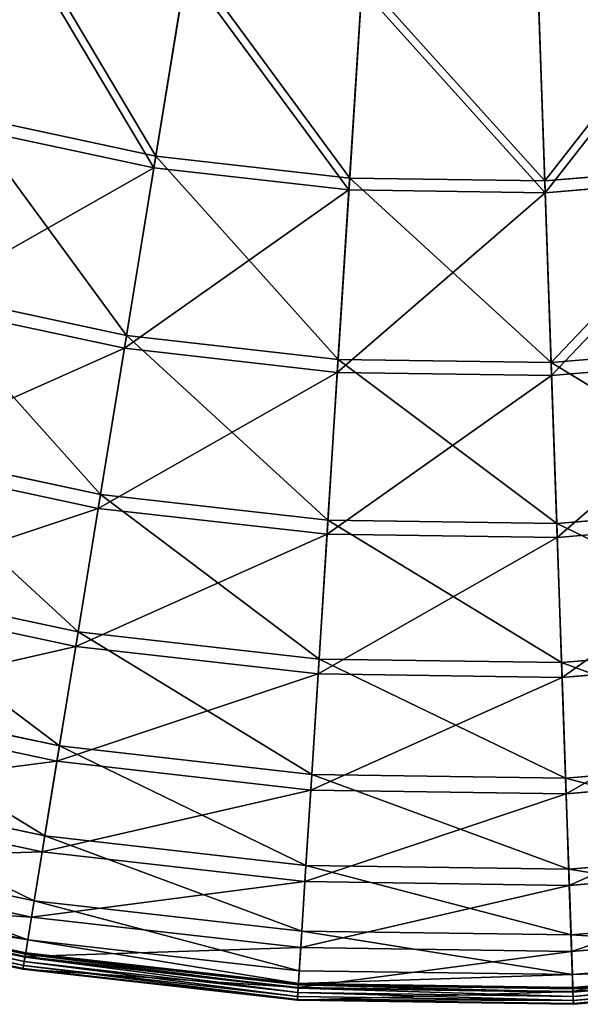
# Model space of a CAD drawing. Extents: x 0 to 1230, y 0 to 270.
# Tile 94 of 245: x 593 to 620, y 0 to 47. Entities that reach past the tile are written whole.
import ezdxf

# ---------------------------------------------------------------- set-up
doc = ezdxf.new("R2010")
doc.units = 0
doc.layers.get('0').update_dxf_attribs({"color": 13, "linetype": 'CONTINUOUS'})

# ---------------------------------------------------------------- blocks, each defined once
blk = doc.blocks.new('GROUP_6')
for p, q in [((119.752, 40.801, 93.62), (121.304, 50.314, 102.346)), ((119.66, 40.237, 94.193), (121.222, 49.808, 102.972)), ((129.074, 39.747, 93.62), (129.686, 49.366, 102.346)), ((138.454, 39.611, 93.62), (138.12, 49.244, 102.346)), ((129.037, 39.176, 94.193), (129.653, 48.854, 102.972)), ((138.138, 48.731, 102.972), (138.473, 39.04, 94.193)), ((110.579, 42.764, 93.62), (119.752, 40.801, 93.62)), ((119.66, 40.237, 94.193), (110.432, 42.212, 94.193)), ((118.345, 32.179, 83.993), (119.752, 40.801, 93.62)), ((119.752, 40.801, 93.62), (129.074, 39.747, 93.62)), ((138.454, 39.611, 93.62), (147.802, 40.395, 93.62)), ((118.245, 31.562, 84.507), (119.66, 40.237, 94.193)), ((129.037, 39.176, 94.193), (119.66, 40.237, 94.193)), ((147.877, 39.828, 94.193), (138.473, 39.04, 94.193)), ((128.519, 31.028, 83.993), (129.074, 39.747, 93.62)), ((129.074, 39.747, 93.62), (138.454, 39.611, 93.62)), ((138.756, 30.88, 83.993), (138.454, 39.611, 93.62)), ((128.479, 30.404, 84.507), (129.037, 39.176, 94.193)), ((138.473, 39.04, 94.193), (129.037, 39.176, 94.193)), ((138.473, 39.04, 94.193), (138.778, 30.255, 84.507)), ((108.334, 34.322, 83.993), (118.345, 32.179, 83.993)), ((118.245, 31.562, 84.507), (108.173, 33.718, 84.507)), ((117.097, 24.531, 73.557), (118.345, 32.179, 83.993)), ((118.345, 32.179, 83.993), (128.519, 31.028, 83.993)), ((138.756, 30.88, 83.993), (148.958, 31.736, 83.993)), ((116.989, 23.867, 74.007), (118.245, 31.562, 84.507)), ((128.479, 30.404, 84.507), (118.245, 31.562, 84.507)), ((128.026, 23.295, 73.557), (128.519, 31.028, 83.993)), ((128.519, 31.028, 83.993), (138.756, 30.88, 83.993)), ((139.024, 23.135, 73.557), (138.756, 30.88, 83.993)), ((149.041, 31.116, 84.507), (138.778, 30.255, 84.507)), ((127.984, 22.623, 74.007), (128.479, 30.404, 84.507)), ((138.778, 30.255, 84.507), (128.479, 30.404, 84.507)), ((138.778, 30.255, 84.507), (139.047, 22.463, 74.007)), ((106.342, 26.833, 73.557), (117.097, 24.531, 73.557)), ((116.989, 23.867, 74.007), (106.169, 26.183, 74.007)), ((116.02, 17.93, 62.412), (117.097, 24.531, 73.557)), ((117.097, 24.531, 73.557), (128.026, 23.295, 73.557)), ((115.906, 17.226, 62.794), (116.989, 23.867, 74.007)), ((127.984, 22.623, 74.007), (116.989, 23.867, 74.007)), ((139.024, 23.135, 73.557), (149.984, 24.055, 73.557)), ((127.602, 16.62, 62.412), (128.026, 23.295, 73.557)), ((128.026, 23.295, 73.557), (139.024, 23.135, 73.557)), ((150.073, 23.388, 74.007), (139.047, 22.463, 74.007)), ((139.256, 16.452, 62.412), (139.024, 23.135, 73.557)), ((127.556, 15.908, 62.794), (127.984, 22.623, 74.007)), ((139.047, 22.463, 74.007), (127.984, 22.623, 74.007)), ((139.047, 22.463, 74.007), (139.28, 15.739, 62.794)), ((104.623, 20.37, 62.412), (116.02, 17.93, 62.412)), ((115.906, 17.226, 62.794), (104.44, 19.68, 62.794)), ((115.125, 12.441, 50.667), (116.02, 17.93, 62.412)), ((116.02, 17.93, 62.412), (127.602, 16.62, 62.412)), ((115.004, 11.704, 50.977), (115.906, 17.226, 62.794)), ((127.556, 15.908, 62.794), (115.906, 17.226, 62.794)), ((139.256, 16.452, 62.412), (150.87, 17.426, 62.412)), ((127.248, 11.07, 50.667), (127.602, 16.62, 62.412)), ((127.602, 16.62, 62.412), (139.256, 16.452, 62.412)), ((150.964, 16.719, 62.794), (139.28, 15.739, 62.794)), ((139.448, 10.893, 50.667), (139.256, 16.452, 62.412)), ((127.201, 10.324, 50.977), (127.556, 15.908, 62.794)), ((139.28, 15.739, 62.794), (127.556, 15.908, 62.794)), ((139.28, 15.739, 62.794), (139.474, 10.146, 50.977)), ((103.194, 14.994, 50.667), (115.125, 12.441, 50.667)), ((115.004, 11.704, 50.977), (103.002, 14.272, 50.977)), ((114.419, 8.116, 38.433), (115.125, 12.441, 50.667)), ((115.125, 12.441, 50.667), (127.248, 11.07, 50.667)), ((139.448, 10.893, 50.667), (151.606, 11.913, 50.667)), ((114.294, 7.352, 38.668), (115.004, 11.704, 50.977)), ((127.201, 10.324, 50.977), (115.004, 11.704, 50.977)), ((126.97, 6.696, 38.433), (127.248, 11.07, 50.667)), ((127.248, 11.07, 50.667), (139.448, 10.893, 50.667)), ((139.6, 6.513, 38.433), (139.448, 10.893, 50.667)), ((151.705, 11.172, 50.977), (139.474, 10.146, 50.977)), ((102.068, 10.759, 38.433), (114.419, 8.116, 38.433)), ((114.294, 7.352, 38.668), (101.869, 10.011, 38.668)), ((126.921, 5.923, 38.668), (127.201, 10.324, 50.977)), ((139.474, 10.146, 50.977), (127.201, 10.324, 50.977)), ((139.474, 10.146, 50.977), (139.626, 5.739, 38.668)), ((113.91, 4.996, 25.83), (114.419, 8.116, 38.433)), ((114.419, 8.116, 38.433), (126.97, 6.696, 38.433)), ((101.255, 7.705, 25.83), (113.91, 4.996, 25.83)), ((113.782, 4.213, 25.988), (114.294, 7.352, 38.668)), ((126.921, 5.923, 38.668), (114.294, 7.352, 38.668)), ((139.6, 6.513, 38.433), (152.186, 7.569, 38.433)), ((113.782, 4.213, 25.988), (101.052, 6.938, 25.988)), ((126.769, 3.542, 25.83), (126.97, 6.696, 38.433)), ((126.97, 6.696, 38.433), (139.6, 6.513, 38.433)), ((152.289, 6.802, 38.668), (139.626, 5.739, 38.668)), ((139.709, 3.354, 25.83), (139.6, 6.513, 38.433)), ((100.765, 5.86, 12.977), (113.603, 3.113, 12.977)), ((126.719, 2.75, 25.988), (126.921, 5.923, 38.668)), ((139.626, 5.739, 38.668), (126.921, 5.923, 38.668)), ((139.626, 5.739, 38.668), (139.736, 2.561, 25.988)), ((100.605, 5.26, 0.363), (113.503, 2.5, 0.363)), ((100.497, 4.851, -0.02), (113.435, 2.082, -0.02)), ((113.468, 2.284, 0.024), (100.549, 5.049, 0.024)), ((113.473, 2.318, 13.057), (100.558, 5.082, 13.057)), ((113.493, 2.437, 0.165), (100.589, 5.199, 0.165)), ((113.603, 3.113, 12.977), (113.91, 4.996, 25.83)), ((113.91, 4.996, 25.83), (126.769, 3.542, 25.83)), ((100.398, 4.48, 0.403), (113.373, 1.703, 0.403)), ((100.409, 4.523, 0.199), (113.38, 1.747, 0.199)), ((100.445, 4.659, 0.044), (113.403, 1.886, 0.044)), ((139.709, 3.354, 25.83), (152.605, 4.436, 25.83)), ((113.473, 2.318, 13.057), (113.782, 4.213, 25.988)), ((126.719, 2.75, 25.988), (113.782, 4.213, 25.988)), ((126.648, 1.637, 12.977), (126.769, 3.542, 25.83)), ((126.769, 3.542, 25.83), (139.709, 3.354, 25.83)), ((139.775, 1.447, 12.977), (139.709, 3.354, 25.83)), ((152.71, 3.65, 25.988), (139.736, 2.561, 25.988)), ((113.503, 2.5, 0.363), (113.603, 3.113, 12.977)), ((113.603, 3.113, 12.977), (126.648, 1.637, 12.977)), ((113.493, 2.437, 0.165), (113.468, 2.284, 0.024)), ((113.503, 2.5, 0.363), (113.493, 2.437, 0.165)), ((126.605, 0.954, 0.165), (113.493, 2.437, 0.165)), ((113.503, 2.5, 0.363), (126.609, 1.018, 0.363)), ((126.597, 0.833, 13.057), (126.719, 2.75, 25.988)), ((139.736, 2.561, 25.988), (126.719, 2.75, 25.988)), ((139.736, 2.561, 25.988), (139.803, 0.642, 13.057)), ((139.775, 1.447, 12.977), (152.858, 2.544, 12.977)), ((113.373, 1.703, 0.403), (113.473, 2.318, 13.057)), ((113.403, 1.886, 0.044), (113.435, 2.082, -0.02)), ((113.468, 2.284, 0.024), (113.435, 2.082, -0.02)), ((113.435, 2.082, -0.02), (126.582, 0.595, -0.02)), ((126.595, 0.799, 0.024), (113.468, 2.284, 0.024)), ((126.597, 0.833, 13.057), (113.473, 2.318, 13.057)), ((139.797, 0.827, 0.363), (152.94, 1.929, 0.363)), ((113.373, 1.703, 0.403), (113.38, 1.747, 0.199)), ((113.373, 1.703, 0.403), (126.557, 0.212, 0.403)), ((113.38, 1.747, 0.199), (113.403, 1.886, 0.044)), ((113.38, 1.747, 0.199), (126.56, 0.256, 0.199)), ((113.403, 1.886, 0.044), (126.569, 0.396, 0.044)), ((126.609, 1.018, 0.363), (126.648, 1.637, 12.977)), ((126.648, 1.637, 12.977), (139.775, 1.447, 12.977)), ((139.797, 0.827, 0.363), (139.775, 1.447, 12.977)), ((152.948, 1.866, 0.165), (139.799, 0.763, 0.165)), ((152.964, 1.746, 13.057), (139.803, 0.642, 13.057)), ((152.969, 1.712, 0.024), (139.804, 0.608, 0.024)), ((139.811, 0.403, -0.02), (152.996, 1.51, -0.02)), ((126.605, 0.954, 0.165), (126.595, 0.799, 0.024)), ((126.609, 1.018, 0.363), (126.605, 0.954, 0.165)), ((139.799, 0.763, 0.165), (126.605, 0.954, 0.165)), ((126.609, 1.018, 0.363), (139.797, 0.827, 0.363)), ((139.818, 0.204, 0.044), (153.022, 1.312, 0.044)), ((139.823, 0.064, 0.199), (153.041, 1.173, 0.199)), ((139.824, 0.02, 0.403), (153.047, 1.129, 0.403)), ((126.557, 0.212, 0.403), (126.597, 0.833, 13.057)), ((126.569, 0.396, 0.044), (126.582, 0.595, -0.02)), ((126.595, 0.799, 0.024), (126.582, 0.595, -0.02)), ((126.582, 0.595, -0.02), (139.811, 0.403, -0.02)), ((139.804, 0.608, 0.024), (126.595, 0.799, 0.024)), ((139.803, 0.642, 13.057), (126.597, 0.833, 13.057)), ((139.797, 0.827, 0.363), (139.799, 0.763, 0.165)), ((139.799, 0.763, 0.165), (139.804, 0.608, 0.024)), ((139.803, 0.642, 13.057), (139.824, 0.02, 0.403)), ((139.804, 0.608, 0.024), (139.811, 0.403, -0.02)), ((126.557, 0.212, 0.403), (126.56, 0.256, 0.199)), ((126.557, 0.212, 0.403), (139.824, 0.02, 0.403)), ((126.56, 0.256, 0.199), (126.569, 0.396, 0.044)), ((126.56, 0.256, 0.199), (139.823, 0.064, 0.199)), ((126.569, 0.396, 0.044), (139.818, 0.204, 0.044)), ((139.818, 0.204, 0.044), (139.811, 0.403, -0.02)), ((139.823, 0.064, 0.199), (139.818, 0.204, 0.044)), ((139.824, 0.02, 0.403), (139.823, 0.064, 0.199))]:
    blk.add_line(p, q)
mesh = blk.add_polyface()
corners = [(113.056, 52.079, 102.346), (119.752, 40.801, 93.62), (110.579, 42.764, 93.62), (121.304, 50.314, 102.346)]
mesh.append_faces([[corners[k] for k in face] for face in [(0, 1, 2), (1, 0, 3)]], dxfattribs={"vtx0": -1})
mesh = blk.add_polyface()
corners = [(119.66, 40.237, 94.193), (112.924, 51.584, 102.972), (110.432, 42.212, 94.193), (121.222, 49.808, 102.972)]
mesh.append_faces([[corners[k] for k in face] for face in [(0, 1, 2), (1, 0, 3)]], dxfattribs={"vtx0": -1})
mesh = blk.add_polyface()
corners = [(121.304, 50.314, 102.346), (129.074, 39.747, 93.62), (119.752, 40.801, 93.62), (129.686, 49.366, 102.346)]
mesh.append_faces([[corners[k] for k in face] for face in [(0, 1, 2), (1, 0, 3)]], dxfattribs={"vtx0": -1})
mesh = blk.add_polyface()
corners = [(129.037, 39.176, 94.193), (121.222, 49.808, 102.972), (119.66, 40.237, 94.193), (129.653, 48.854, 102.972)]
mesh.append_faces([[corners[k] for k in face] for face in [(0, 1, 2), (1, 0, 3)]], dxfattribs={"vtx0": -1})
mesh = blk.add_polyface()
corners = [(146.526, 49.949, 102.346), (138.454, 39.611, 93.62), (138.12, 49.244, 102.346), (147.802, 40.395, 93.62)]
mesh.append_faces([[corners[k] for k in face] for face in [(0, 1, 2), (1, 0, 3)]], dxfattribs={"vtx0": -1})
mesh = blk.add_polyface()
corners = [(129.686, 49.366, 102.346), (138.454, 39.611, 93.62), (129.074, 39.747, 93.62), (138.12, 49.244, 102.346)]
mesh.append_faces([[corners[k] for k in face] for face in [(0, 1, 2), (1, 0, 3)]], dxfattribs={"vtx0": -1})
mesh = blk.add_polyface()
corners = [(138.473, 39.04, 94.193), (146.594, 49.441, 102.972), (138.138, 48.731, 102.972), (147.877, 39.828, 94.193)]
mesh.append_faces([[corners[k] for k in face] for face in [(0, 1, 2), (1, 0, 3)]], dxfattribs={"vtx0": -1})
mesh = blk.add_polyface()
corners = [(138.473, 39.04, 94.193), (129.653, 48.854, 102.972), (129.037, 39.176, 94.193), (138.138, 48.731, 102.972)]
mesh.append_faces([[corners[k] for k in face] for face in [(0, 1, 2), (1, 0, 3)]], dxfattribs={"vtx0": -1})
mesh = blk.add_polyface()
corners = [(110.579, 42.764, 93.62), (118.345, 32.179, 83.993), (108.334, 34.322, 83.993), (119.752, 40.801, 93.62)]
mesh.append_faces([[corners[k] for k in face] for face in [(0, 1, 2), (1, 0, 3)]], dxfattribs={"vtx0": -1})
mesh = blk.add_polyface()
corners = [(119.66, 40.237, 94.193), (108.173, 33.718, 84.507), (118.245, 31.562, 84.507), (110.432, 42.212, 94.193)]
mesh.append_faces([[corners[k] for k in face] for face in [(0, 1, 2), (1, 0, 3)]], dxfattribs={"vtx0": -1})
mesh = blk.add_polyface()
corners = [(119.752, 40.801, 93.62), (128.519, 31.028, 83.993), (118.345, 32.179, 83.993), (129.074, 39.747, 93.62)]
mesh.append_faces([[corners[k] for k in face] for face in [(0, 1, 2), (1, 0, 3)]], dxfattribs={"vtx0": -1})
mesh = blk.add_polyface()
corners = [(138.756, 30.88, 83.993), (147.802, 40.395, 93.62), (148.958, 31.736, 83.993), (138.454, 39.611, 93.62)]
mesh.append_faces([[corners[k] for k in face] for face in [(0, 1, 2), (1, 0, 3)]], dxfattribs={"vtx0": -1})
mesh = blk.add_polyface()
corners = [(129.037, 39.176, 94.193), (118.245, 31.562, 84.507), (128.479, 30.404, 84.507), (119.66, 40.237, 94.193)]
mesh.append_faces([[corners[k] for k in face] for face in [(0, 1, 2), (1, 0, 3)]], dxfattribs={"vtx0": -1})
mesh = blk.add_polyface()
corners = [(147.877, 39.828, 94.193), (138.778, 30.255, 84.507), (149.041, 31.116, 84.507), (138.473, 39.04, 94.193)]
mesh.append_faces([[corners[k] for k in face] for face in [(0, 1, 2), (1, 0, 3)]], dxfattribs={"vtx0": -1})
mesh = blk.add_polyface()
corners = [(129.074, 39.747, 93.62), (138.756, 30.88, 83.993), (128.519, 31.028, 83.993), (138.454, 39.611, 93.62)]
mesh.append_faces([[corners[k] for k in face] for face in [(0, 1, 2), (1, 0, 3)]], dxfattribs={"vtx0": -1})
mesh = blk.add_polyface()
corners = [(138.473, 39.04, 94.193), (128.479, 30.404, 84.507), (138.778, 30.255, 84.507), (129.037, 39.176, 94.193)]
mesh.append_faces([[corners[k] for k in face] for face in [(0, 1, 2), (1, 0, 3)]], dxfattribs={"vtx0": -1})
mesh = blk.add_polyface()
corners = [(108.334, 34.322, 83.993), (117.097, 24.531, 73.557), (106.342, 26.833, 73.557), (118.345, 32.179, 83.993)]
mesh.append_faces([[corners[k] for k in face] for face in [(0, 1, 2), (1, 0, 3)]], dxfattribs={"vtx0": -1})
mesh = blk.add_polyface()
corners = [(118.245, 31.562, 84.507), (106.169, 26.183, 74.007), (116.989, 23.867, 74.007), (108.173, 33.718, 84.507)]
mesh.append_faces([[corners[k] for k in face] for face in [(0, 1, 2), (1, 0, 3)]], dxfattribs={"vtx0": -1})
mesh = blk.add_polyface()
corners = [(118.345, 32.179, 83.993), (128.026, 23.295, 73.557), (117.097, 24.531, 73.557), (128.519, 31.028, 83.993)]
mesh.append_faces([[corners[k] for k in face] for face in [(0, 1, 2), (1, 0, 3)]], dxfattribs={"vtx0": -1})
mesh = blk.add_polyface()
corners = [(138.756, 30.88, 83.993), (149.984, 24.055, 73.557), (139.024, 23.135, 73.557), (148.958, 31.736, 83.993)]
mesh.append_faces([[corners[k] for k in face] for face in [(0, 1, 2), (1, 0, 3)]], dxfattribs={"vtx0": -1})
mesh = blk.add_polyface()
corners = [(128.479, 30.404, 84.507), (116.989, 23.867, 74.007), (127.984, 22.623, 74.007), (118.245, 31.562, 84.507)]
mesh.append_faces([[corners[k] for k in face] for face in [(0, 1, 2), (1, 0, 3)]], dxfattribs={"vtx0": -1})
mesh = blk.add_polyface()
corners = [(128.519, 31.028, 83.993), (139.024, 23.135, 73.557), (128.026, 23.295, 73.557), (138.756, 30.88, 83.993)]
mesh.append_faces([[corners[k] for k in face] for face in [(0, 1, 2), (1, 0, 3)]], dxfattribs={"vtx0": -1})
mesh = blk.add_polyface()
corners = [(149.041, 31.116, 84.507), (139.047, 22.463, 74.007), (150.073, 23.388, 74.007), (138.778, 30.255, 84.507)]
mesh.append_faces([[corners[k] for k in face] for face in [(0, 1, 2), (1, 0, 3)]], dxfattribs={"vtx0": -1})
mesh = blk.add_polyface()
corners = [(138.778, 30.255, 84.507), (127.984, 22.623, 74.007), (139.047, 22.463, 74.007), (128.479, 30.404, 84.507)]
mesh.append_faces([[corners[k] for k in face] for face in [(0, 1, 2), (1, 0, 3)]], dxfattribs={"vtx0": -1})
mesh = blk.add_polyface()
corners = [(106.342, 26.833, 73.557), (116.02, 17.93, 62.412), (104.623, 20.37, 62.412), (117.097, 24.531, 73.557)]
mesh.append_faces([[corners[k] for k in face] for face in [(0, 1, 2), (1, 0, 3)]], dxfattribs={"vtx0": -1})
mesh = blk.add_polyface()
corners = [(116.989, 23.867, 74.007), (104.44, 19.68, 62.794), (115.906, 17.226, 62.794), (106.169, 26.183, 74.007)]
mesh.append_faces([[corners[k] for k in face] for face in [(0, 1, 2), (1, 0, 3)]], dxfattribs={"vtx0": -1})
mesh = blk.add_polyface()
corners = [(117.097, 24.531, 73.557), (127.602, 16.62, 62.412), (116.02, 17.93, 62.412), (128.026, 23.295, 73.557)]
mesh.append_faces([[corners[k] for k in face] for face in [(0, 1, 2), (1, 0, 3)]], dxfattribs={"vtx0": -1})
mesh = blk.add_polyface()
corners = [(127.984, 22.623, 74.007), (115.906, 17.226, 62.794), (127.556, 15.908, 62.794), (116.989, 23.867, 74.007)]
mesh.append_faces([[corners[k] for k in face] for face in [(0, 1, 2), (1, 0, 3)]], dxfattribs={"vtx0": -1})
mesh = blk.add_polyface()
corners = [(139.024, 23.135, 73.557), (150.87, 17.426, 62.412), (139.256, 16.452, 62.412), (149.984, 24.055, 73.557)]
mesh.append_faces([[corners[k] for k in face] for face in [(0, 1, 2), (1, 0, 3)]], dxfattribs={"vtx0": -1})
mesh = blk.add_polyface()
corners = [(128.026, 23.295, 73.557), (139.256, 16.452, 62.412), (127.602, 16.62, 62.412), (139.024, 23.135, 73.557)]
mesh.append_faces([[corners[k] for k in face] for face in [(0, 1, 2), (1, 0, 3)]], dxfattribs={"vtx0": -1})
mesh = blk.add_polyface()
corners = [(150.073, 23.388, 74.007), (139.28, 15.739, 62.794), (150.964, 16.719, 62.794), (139.047, 22.463, 74.007)]
mesh.append_faces([[corners[k] for k in face] for face in [(0, 1, 2), (1, 0, 3)]], dxfattribs={"vtx0": -1})
mesh = blk.add_polyface()
corners = [(139.047, 22.463, 74.007), (127.556, 15.908, 62.794), (139.28, 15.739, 62.794), (127.984, 22.623, 74.007)]
mesh.append_faces([[corners[k] for k in face] for face in [(0, 1, 2), (1, 0, 3)]], dxfattribs={"vtx0": -1})
mesh = blk.add_polyface()
corners = [(104.623, 20.37, 62.412), (115.125, 12.441, 50.667), (103.194, 14.994, 50.667), (116.02, 17.93, 62.412)]
mesh.append_faces([[corners[k] for k in face] for face in [(0, 1, 2), (1, 0, 3)]], dxfattribs={"vtx0": -1})
mesh = blk.add_polyface()
corners = [(115.906, 17.226, 62.794), (103.002, 14.272, 50.977), (115.004, 11.704, 50.977), (104.44, 19.68, 62.794)]
mesh.append_faces([[corners[k] for k in face] for face in [(0, 1, 2), (1, 0, 3)]], dxfattribs={"vtx0": -1})
mesh = blk.add_polyface()
corners = [(116.02, 17.93, 62.412), (127.248, 11.07, 50.667), (115.125, 12.441, 50.667), (127.602, 16.62, 62.412)]
mesh.append_faces([[corners[k] for k in face] for face in [(0, 1, 2), (1, 0, 3)]], dxfattribs={"vtx0": -1})
mesh = blk.add_polyface()
corners = [(127.556, 15.908, 62.794), (115.004, 11.704, 50.977), (127.201, 10.324, 50.977), (115.906, 17.226, 62.794)]
mesh.append_faces([[corners[k] for k in face] for face in [(0, 1, 2), (1, 0, 3)]], dxfattribs={"vtx0": -1})
mesh = blk.add_polyface()
corners = [(139.256, 16.452, 62.412), (151.606, 11.913, 50.667), (139.448, 10.893, 50.667), (150.87, 17.426, 62.412)]
mesh.append_faces([[corners[k] for k in face] for face in [(0, 1, 2), (1, 0, 3)]], dxfattribs={"vtx0": -1})
mesh = blk.add_polyface()
corners = [(127.602, 16.62, 62.412), (139.448, 10.893, 50.667), (127.248, 11.07, 50.667), (139.256, 16.452, 62.412)]
mesh.append_faces([[corners[k] for k in face] for face in [(0, 1, 2), (1, 0, 3)]], dxfattribs={"vtx0": -1})
mesh = blk.add_polyface()
corners = [(150.964, 16.719, 62.794), (139.474, 10.146, 50.977), (151.705, 11.172, 50.977), (139.28, 15.739, 62.794)]
mesh.append_faces([[corners[k] for k in face] for face in [(0, 1, 2), (1, 0, 3)]], dxfattribs={"vtx0": -1})
mesh = blk.add_polyface()
corners = [(139.28, 15.739, 62.794), (127.201, 10.324, 50.977), (139.474, 10.146, 50.977), (127.556, 15.908, 62.794)]
mesh.append_faces([[corners[k] for k in face] for face in [(0, 1, 2), (1, 0, 3)]], dxfattribs={"vtx0": -1})
mesh = blk.add_polyface()
corners = [(103.194, 14.994, 50.667), (114.419, 8.116, 38.433), (102.068, 10.759, 38.433), (115.125, 12.441, 50.667)]
mesh.append_faces([[corners[k] for k in face] for face in [(0, 1, 2), (1, 0, 3)]], dxfattribs={"vtx0": -1})
mesh = blk.add_polyface()
corners = [(115.004, 11.704, 50.977), (101.869, 10.011, 38.668), (114.294, 7.352, 38.668), (103.002, 14.272, 50.977)]
mesh.append_faces([[corners[k] for k in face] for face in [(0, 1, 2), (1, 0, 3)]], dxfattribs={"vtx0": -1})
mesh = blk.add_polyface()
corners = [(115.125, 12.441, 50.667), (126.97, 6.696, 38.433), (114.419, 8.116, 38.433), (127.248, 11.07, 50.667)]
mesh.append_faces([[corners[k] for k in face] for face in [(0, 1, 2), (1, 0, 3)]], dxfattribs={"vtx0": -1})
mesh = blk.add_polyface()
corners = [(139.448, 10.893, 50.667), (152.186, 7.569, 38.433), (139.6, 6.513, 38.433), (151.606, 11.913, 50.667)]
mesh.append_faces([[corners[k] for k in face] for face in [(0, 1, 2), (1, 0, 3)]], dxfattribs={"vtx0": -1})
mesh = blk.add_polyface()
corners = [(127.201, 10.324, 50.977), (114.294, 7.352, 38.668), (126.921, 5.923, 38.668), (115.004, 11.704, 50.977)]
mesh.append_faces([[corners[k] for k in face] for face in [(0, 1, 2), (1, 0, 3)]], dxfattribs={"vtx0": -1})
mesh = blk.add_polyface()
corners = [(127.248, 11.07, 50.667), (139.6, 6.513, 38.433), (126.97, 6.696, 38.433), (139.448, 10.893, 50.667)]
mesh.append_faces([[corners[k] for k in face] for face in [(0, 1, 2), (1, 0, 3)]], dxfattribs={"vtx0": -1})
mesh = blk.add_polyface()
corners = [(151.705, 11.172, 50.977), (139.626, 5.739, 38.668), (152.289, 6.802, 38.668), (139.474, 10.146, 50.977)]
mesh.append_faces([[corners[k] for k in face] for face in [(0, 1, 2), (1, 0, 3)]], dxfattribs={"vtx0": -1})
mesh = blk.add_polyface()
corners = [(102.068, 10.759, 38.433), (113.91, 4.996, 25.83), (101.255, 7.705, 25.83), (114.419, 8.116, 38.433)]
mesh.append_faces([[corners[k] for k in face] for face in [(0, 1, 2), (1, 0, 3)]], dxfattribs={"vtx0": -1})
mesh = blk.add_polyface()
corners = [(114.294, 7.352, 38.668), (101.052, 6.938, 25.988), (113.782, 4.213, 25.988), (101.869, 10.011, 38.668)]
mesh.append_faces([[corners[k] for k in face] for face in [(0, 1, 2), (1, 0, 3)]], dxfattribs={"vtx0": -1})
mesh = blk.add_polyface()
corners = [(139.474, 10.146, 50.977), (126.921, 5.923, 38.668), (139.626, 5.739, 38.668), (127.201, 10.324, 50.977)]
mesh.append_faces([[corners[k] for k in face] for face in [(0, 1, 2), (1, 0, 3)]], dxfattribs={"vtx0": -1})
mesh = blk.add_polyface()
corners = [(114.419, 8.116, 38.433), (126.769, 3.542, 25.83), (113.91, 4.996, 25.83), (126.97, 6.696, 38.433)]
mesh.append_faces([[corners[k] for k in face] for face in [(0, 1, 2), (1, 0, 3)]], dxfattribs={"vtx0": -1})
mesh = blk.add_polyface()
corners = [(101.255, 7.705, 25.83), (113.603, 3.113, 12.977), (100.765, 5.86, 12.977), (113.91, 4.996, 25.83)]
mesh.append_faces([[corners[k] for k in face] for face in [(0, 1, 2), (1, 0, 3)]], dxfattribs={"vtx0": -1})
mesh = blk.add_polyface()
corners = [(126.921, 5.923, 38.668), (113.782, 4.213, 25.988), (126.719, 2.75, 25.988), (114.294, 7.352, 38.668)]
mesh.append_faces([[corners[k] for k in face] for face in [(0, 1, 2), (1, 0, 3)]], dxfattribs={"vtx0": -1})
mesh = blk.add_polyface()
corners = [(139.6, 6.513, 38.433), (152.605, 4.436, 25.83), (139.709, 3.354, 25.83), (152.186, 7.569, 38.433)]
mesh.append_faces([[corners[k] for k in face] for face in [(0, 1, 2), (1, 0, 3)]], dxfattribs={"vtx0": -1})
mesh = blk.add_polyface()
corners = [(113.782, 4.213, 25.988), (100.558, 5.082, 13.057), (113.473, 2.318, 13.057), (101.052, 6.938, 25.988)]
mesh.append_faces([[corners[k] for k in face] for face in [(0, 1, 2), (1, 0, 3)]], dxfattribs={"vtx0": -1})
mesh = blk.add_polyface()
corners = [(126.97, 6.696, 38.433), (139.709, 3.354, 25.83), (126.769, 3.542, 25.83), (139.6, 6.513, 38.433)]
mesh.append_faces([[corners[k] for k in face] for face in [(0, 1, 2), (1, 0, 3)]], dxfattribs={"vtx0": -1})
mesh = blk.add_polyface()
corners = [(152.289, 6.802, 38.668), (139.736, 2.561, 25.988), (152.71, 3.65, 25.988), (139.626, 5.739, 38.668)]
mesh.append_faces([[corners[k] for k in face] for face in [(0, 1, 2), (1, 0, 3)]], dxfattribs={"vtx0": -1})
mesh = blk.add_polyface()
corners = [(100.605, 5.26, 0.363), (113.603, 3.113, 12.977), (113.503, 2.5, 0.363), (100.765, 5.86, 12.977)]
mesh.append_faces([[corners[k] for k in face] for face in [(0, 1, 2), (1, 0, 3)]], dxfattribs={"vtx0": -1})
mesh = blk.add_polyface()
corners = [(139.626, 5.739, 38.668), (126.719, 2.75, 25.988), (139.736, 2.561, 25.988), (126.921, 5.923, 38.668)]
mesh.append_faces([[corners[k] for k in face] for face in [(0, 1, 2), (1, 0, 3)]], dxfattribs={"vtx0": -1})
mesh = blk.add_polyface()
corners = [(100.589, 5.199, 0.165), (113.503, 2.5, 0.363), (113.493, 2.437, 0.165), (100.605, 5.26, 0.363)]
mesh.append_faces([[corners[k] for k in face] for face in [(0, 1, 2), (1, 0, 3)]], dxfattribs={"vtx0": -1})
mesh = blk.add_polyface()
corners = [(113.473, 2.318, 13.057), (100.398, 4.48, 0.403), (113.373, 1.703, 0.403), (100.558, 5.082, 13.057)]
mesh.append_faces([[corners[k] for k in face] for face in [(0, 1, 2), (1, 0, 3)]], dxfattribs={"vtx0": -1})
mesh = blk.add_polyface()
corners = [(100.497, 4.851, -0.02), (113.403, 1.886, 0.044), (100.445, 4.659, 0.044), (113.435, 2.082, -0.02)]
mesh.append_faces([[corners[k] for k in face] for face in [(0, 1, 2), (1, 0, 3)]], dxfattribs={"vtx0": -1})
mesh = blk.add_polyface()
corners = [(100.549, 5.049, 0.024), (113.435, 2.082, -0.02), (100.497, 4.851, -0.02), (113.468, 2.284, 0.024)]
mesh.append_faces([[corners[k] for k in face] for face in [(0, 1, 2), (1, 0, 3)]], dxfattribs={"vtx0": -1})
mesh = blk.add_polyface()
corners = [(100.589, 5.199, 0.165), (113.468, 2.284, 0.024), (100.549, 5.049, 0.024), (113.493, 2.437, 0.165)]
mesh.append_faces([[corners[k] for k in face] for face in [(0, 1, 2), (1, 0, 3)]], dxfattribs={"vtx0": -1})
mesh = blk.add_polyface()
corners = [(113.91, 4.996, 25.83), (126.648, 1.637, 12.977), (113.603, 3.113, 12.977), (126.769, 3.542, 25.83)]
mesh.append_faces([[corners[k] for k in face] for face in [(0, 1, 2), (1, 0, 3)]], dxfattribs={"vtx0": -1})
mesh = blk.add_polyface()
corners = [(113.373, 1.703, 0.403), (100.409, 4.523, 0.199), (113.38, 1.747, 0.199), (100.398, 4.48, 0.403)]
mesh.append_faces([[corners[k] for k in face] for face in [(0, 1, 2), (1, 0, 3)]], dxfattribs={"vtx0": -1})
mesh = blk.add_polyface()
corners = [(113.38, 1.747, 0.199), (100.445, 4.659, 0.044), (113.403, 1.886, 0.044), (100.409, 4.523, 0.199)]
mesh.append_faces([[corners[k] for k in face] for face in [(0, 1, 2), (1, 0, 3)]], dxfattribs={"vtx0": -1})
mesh = blk.add_polyface()
corners = [(139.709, 3.354, 25.83), (152.858, 2.544, 12.977), (139.775, 1.447, 12.977), (152.605, 4.436, 25.83)]
mesh.append_faces([[corners[k] for k in face] for face in [(0, 1, 2), (1, 0, 3)]], dxfattribs={"vtx0": -1})
mesh = blk.add_polyface()
corners = [(126.719, 2.75, 25.988), (113.473, 2.318, 13.057), (126.597, 0.833, 13.057), (113.782, 4.213, 25.988)]
mesh.append_faces([[corners[k] for k in face] for face in [(0, 1, 2), (1, 0, 3)]], dxfattribs={"vtx0": -1})
mesh = blk.add_polyface()
corners = [(126.769, 3.542, 25.83), (139.775, 1.447, 12.977), (126.648, 1.637, 12.977), (139.709, 3.354, 25.83)]
mesh.append_faces([[corners[k] for k in face] for face in [(0, 1, 2), (1, 0, 3)]], dxfattribs={"vtx0": -1})
mesh = blk.add_polyface()
corners = [(152.71, 3.65, 25.988), (139.803, 0.642, 13.057), (152.964, 1.746, 13.057), (139.736, 2.561, 25.988)]
mesh.append_faces([[corners[k] for k in face] for face in [(0, 1, 2), (1, 0, 3)]], dxfattribs={"vtx0": -1})
mesh = blk.add_polyface()
corners = [(113.603, 3.113, 12.977), (126.609, 1.018, 0.363), (113.503, 2.5, 0.363), (126.648, 1.637, 12.977)]
mesh.append_faces([[corners[k] for k in face] for face in [(0, 1, 2), (1, 0, 3)]], dxfattribs={"vtx0": -1})
mesh = blk.add_polyface()
corners = [(113.493, 2.437, 0.165), (126.595, 0.799, 0.024), (113.468, 2.284, 0.024), (126.605, 0.954, 0.165)]
mesh.append_faces([[corners[k] for k in face] for face in [(0, 1, 2), (1, 0, 3)]], dxfattribs={"vtx0": -1})
mesh = blk.add_polyface()
corners = [(113.503, 2.5, 0.363), (126.605, 0.954, 0.165), (113.493, 2.437, 0.165), (126.609, 1.018, 0.363)]
mesh.append_faces([[corners[k] for k in face] for face in [(0, 1, 2), (1, 0, 3)]], dxfattribs={"vtx0": -1})
mesh = blk.add_polyface()
corners = [(139.736, 2.561, 25.988), (126.597, 0.833, 13.057), (139.803, 0.642, 13.057), (126.719, 2.75, 25.988)]
mesh.append_faces([[corners[k] for k in face] for face in [(0, 1, 2), (1, 0, 3)]], dxfattribs={"vtx0": -1})
mesh = blk.add_polyface()
corners = [(139.775, 1.447, 12.977), (152.94, 1.929, 0.363), (139.797, 0.827, 0.363), (152.858, 2.544, 12.977)]
mesh.append_faces([[corners[k] for k in face] for face in [(0, 1, 2), (1, 0, 3)]], dxfattribs={"vtx0": -1})
mesh = blk.add_polyface()
corners = [(126.597, 0.833, 13.057), (113.373, 1.703, 0.403), (126.557, 0.212, 0.403), (113.473, 2.318, 13.057)]
mesh.append_faces([[corners[k] for k in face] for face in [(0, 1, 2), (1, 0, 3)]], dxfattribs={"vtx0": -1})
mesh = blk.add_polyface()
corners = [(113.435, 2.082, -0.02), (126.569, 0.396, 0.044), (113.403, 1.886, 0.044), (126.582, 0.595, -0.02)]
mesh.append_faces([[corners[k] for k in face] for face in [(0, 1, 2), (1, 0, 3)]], dxfattribs={"vtx0": -1})
mesh = blk.add_polyface()
corners = [(113.468, 2.284, 0.024), (126.582, 0.595, -0.02), (113.435, 2.082, -0.02), (126.595, 0.799, 0.024)]
mesh.append_faces([[corners[k] for k in face] for face in [(0, 1, 2), (1, 0, 3)]], dxfattribs={"vtx0": -1})
mesh = blk.add_polyface()
corners = [(139.797, 0.827, 0.363), (152.948, 1.866, 0.165), (139.799, 0.763, 0.165), (152.94, 1.929, 0.363)]
mesh.append_faces([[corners[k] for k in face] for face in [(0, 1, 2), (1, 0, 3)]], dxfattribs={"vtx0": -1})
mesh = blk.add_polyface()
corners = [(126.557, 0.212, 0.403), (113.38, 1.747, 0.199), (126.56, 0.256, 0.199), (113.373, 1.703, 0.403)]
mesh.append_faces([[corners[k] for k in face] for face in [(0, 1, 2), (1, 0, 3)]], dxfattribs={"vtx0": -1})
mesh = blk.add_polyface()
corners = [(126.56, 0.256, 0.199), (113.403, 1.886, 0.044), (126.569, 0.396, 0.044), (113.38, 1.747, 0.199)]
mesh.append_faces([[corners[k] for k in face] for face in [(0, 1, 2), (1, 0, 3)]], dxfattribs={"vtx0": -1})
mesh = blk.add_polyface()
corners = [(126.609, 1.018, 0.363), (139.775, 1.447, 12.977), (139.797, 0.827, 0.363), (126.648, 1.637, 12.977)]
mesh.append_faces([[corners[k] for k in face] for face in [(0, 1, 2), (1, 0, 3)]], dxfattribs={"vtx0": -1})
mesh = blk.add_polyface()
corners = [(152.948, 1.866, 0.165), (139.804, 0.608, 0.024), (139.799, 0.763, 0.165), (152.969, 1.712, 0.024)]
mesh.append_faces([[corners[k] for k in face] for face in [(0, 1, 2), (1, 0, 3)]], dxfattribs={"vtx0": -1})
mesh = blk.add_polyface()
corners = [(152.964, 1.746, 13.057), (139.824, 0.02, 0.403), (153.047, 1.129, 0.403), (139.803, 0.642, 13.057)]
mesh.append_faces([[corners[k] for k in face] for face in [(0, 1, 2), (1, 0, 3)]], dxfattribs={"vtx0": -1})
mesh = blk.add_polyface()
corners = [(152.969, 1.712, 0.024), (139.811, 0.403, -0.02), (139.804, 0.608, 0.024), (152.996, 1.51, -0.02)]
mesh.append_faces([[corners[k] for k in face] for face in [(0, 1, 2), (1, 0, 3)]], dxfattribs={"vtx0": -1})
mesh = blk.add_polyface()
corners = [(152.996, 1.51, -0.02), (139.818, 0.204, 0.044), (139.811, 0.403, -0.02), (153.022, 1.312, 0.044)]
mesh.append_faces([[corners[k] for k in face] for face in [(0, 1, 2), (1, 0, 3)]], dxfattribs={"vtx0": -1})
mesh = blk.add_polyface()
corners = [(126.605, 0.954, 0.165), (139.804, 0.608, 0.024), (126.595, 0.799, 0.024), (139.799, 0.763, 0.165)]
mesh.append_faces([[corners[k] for k in face] for face in [(0, 1, 2), (1, 0, 3)]], dxfattribs={"vtx0": -1})
mesh = blk.add_polyface()
corners = [(126.605, 0.954, 0.165), (139.797, 0.827, 0.363), (139.799, 0.763, 0.165), (126.609, 1.018, 0.363)]
mesh.append_faces([[corners[k] for k in face] for face in [(0, 1, 2), (1, 0, 3)]], dxfattribs={"vtx0": -1})
mesh = blk.add_polyface()
corners = [(153.022, 1.312, 0.044), (139.823, 0.064, 0.199), (139.818, 0.204, 0.044), (153.041, 1.173, 0.199)]
mesh.append_faces([[corners[k] for k in face] for face in [(0, 1, 2), (1, 0, 3)]], dxfattribs={"vtx0": -1})
mesh = blk.add_polyface()
corners = [(153.047, 1.129, 0.403), (139.823, 0.064, 0.199), (153.041, 1.173, 0.199), (139.824, 0.02, 0.403)]
mesh.append_faces([[corners[k] for k in face] for face in [(0, 1, 2), (1, 0, 3)]], dxfattribs={"vtx0": -1})
mesh = blk.add_polyface()
corners = [(139.803, 0.642, 13.057), (126.557, 0.212, 0.403), (139.824, 0.02, 0.403), (126.597, 0.833, 13.057)]
mesh.append_faces([[corners[k] for k in face] for face in [(0, 1, 2), (1, 0, 3)]], dxfattribs={"vtx0": -1})
mesh = blk.add_polyface()
corners = [(126.582, 0.595, -0.02), (139.818, 0.204, 0.044), (126.569, 0.396, 0.044), (139.811, 0.403, -0.02)]
mesh.append_faces([[corners[k] for k in face] for face in [(0, 1, 2), (1, 0, 3)]], dxfattribs={"vtx0": -1})
mesh = blk.add_polyface()
corners = [(126.595, 0.799, 0.024), (139.811, 0.403, -0.02), (126.582, 0.595, -0.02), (139.804, 0.608, 0.024)]
mesh.append_faces([[corners[k] for k in face] for face in [(0, 1, 2), (1, 0, 3)]], dxfattribs={"vtx0": -1})
mesh = blk.add_polyface()
corners = [(139.823, 0.064, 0.199), (126.557, 0.212, 0.403), (126.56, 0.256, 0.199), (139.824, 0.02, 0.403)]
mesh.append_faces([[corners[k] for k in face] for face in [(0, 1, 2), (1, 0, 3)]], dxfattribs={"vtx0": -1})
mesh = blk.add_polyface()
corners = [(139.818, 0.204, 0.044), (126.56, 0.256, 0.199), (126.569, 0.396, 0.044), (139.823, 0.064, 0.199)]
mesh.append_faces([[corners[k] for k in face] for face in [(0, 1, 2), (1, 0, 3)]], dxfattribs={"vtx0": -1})
blk = doc.blocks.new('COMPONENT_3')
blk.add_blockref('GROUP_6', (0, 0))
blk = doc.blocks.new('GROUP_25')
blk.add_blockref('COMPONENT_3', (479.98, -0.02, 0.02))

msp = doc.modelspace()

# ---------------------------------------------------------------- block references
msp.add_blockref('GROUP_25', (0, 0))

doc.saveas('drawing.dxf')
